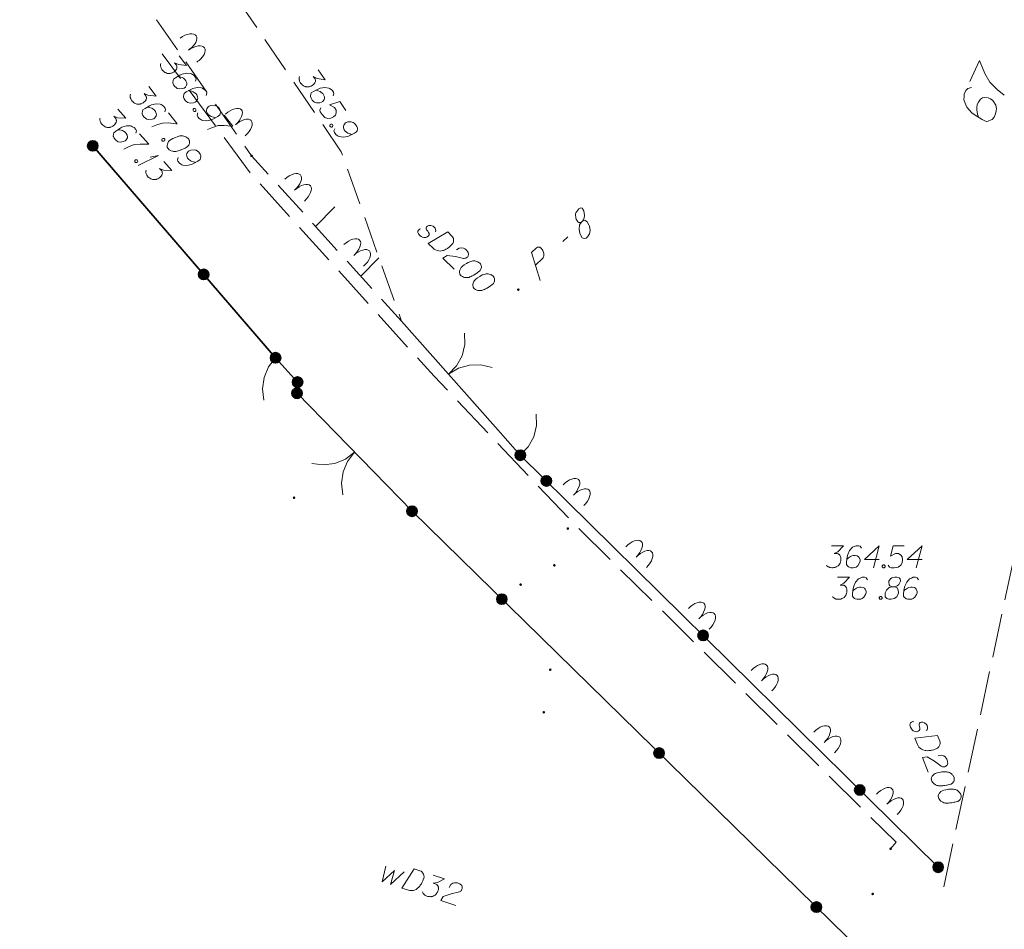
# Model space of a CAD drawing. Header units: metres. Extents: x 5555129 to 5556676, y 5635595 to 5636517.
# Tile 197 of 255: x 5556430 to 5556463, y 5636008 to 5636039. Entities that reach past the tile are written whole.
import ezdxf

# ---------------------------------------------------------------- set-up
doc = ezdxf.new("R2010")
doc.units = ezdxf.units.M
doc.header["$MEASUREMENT"] = 0
for name, pattern in [('03-linia 3 1', [2, 1.5, -0.5]), ('L_0_04', [1.5, 1, -0.5]), ('L_0_05', [1.75, 1.25, -0.5])]:
    doc.linetypes.add(name, pattern=pattern)
for name, color, linetype, lineweight in [('#digitalizacja', 7, 'Continuous', 18), ('#przekroje', 7, 'L_0_04', 18), ('#skartowane', 7, 'Continuous', 18)]:
    doc.layers.add(name, color=color, linetype=linetype, lineweight=lineweight)
doc.layers.add('GEPADR_O', color=7, linetype='Continuous', lineweight=18, true_color=0x0a0909)

# ---------------------------------------------------------------- blocks, each defined once
blk = doc.blocks.new('SLBRA')
at = {"color": 0, "flags": 128}
for points in [[(0, 0), (-0.068148, -0.517638), (-0.267949, -1), (-0.585786, -1.414214), (-1, -1.732051)], [(1, -1.732051), (0.585786, -1.414214), (0.267949, -1), (0.068148, -0.517638), (0, 0)]]:
    blk.add_lwpolyline(points, dxfattribs=at)
blk = doc.blocks.new('*U1890')
at = {"layer": '#skartowane', "color": 7, "linetype": 'ByBlock', "lineweight": 18}
for q in [(5555319.385, 5636275.771), (5555319.792, 5636276.059)]:
    blk.add_line((5555320.08, 5636276.116), q, dxfattribs=at)

msp = doc.modelspace()

# ---------------------------------------------------------------- hatches: boundary and pattern name
at = {"layer": '#skartowane', "linetype": 'Continuous', "lineweight": 35}
h = msp.add_hatch(color=7, dxfattribs=at)
edge = h.paths.add_edge_path()
edge.add_arc((5556432.412, 5636034.747), 0.175, 0, 360)
at = {"layer": '#skartowane', "linetype": 'Continuous', "lineweight": 18}
h = msp.add_hatch(color=7, dxfattribs=at)
edge = h.paths.add_edge_path()
edge.add_arc((5556437.822, 5636034.407), 0.045, 0, 360)
at = {"layer": '#skartowane', "linetype": 'Continuous', "lineweight": 35}
h = msp.add_hatch(color=7, dxfattribs=at)
edge = h.paths.add_edge_path()
edge.add_arc((5556436.192, 5636030.367), 0.175, 0, 360)
at = {"layer": '#skartowane', "linetype": 'Continuous', "lineweight": 18}
h = msp.add_hatch(color=7, dxfattribs=at)
edge = h.paths.add_edge_path()
edge.add_arc((5556446.912, 5636029.847), 0.045, 0, 360)
at = {"layer": '#skartowane', "linetype": 'Continuous', "lineweight": 35}
h = msp.add_hatch(color=7, dxfattribs=at)
edge = h.paths.add_edge_path()
edge.add_arc((5556438.642, 5636027.527), 0.175, 0, 360)
h = msp.add_hatch(color=7, dxfattribs=at)
edge = h.paths.add_edge_path()
edge.add_arc((5556439.392, 5636026.697), 0.175, 0, 360)
h = msp.add_hatch(color=7, dxfattribs=at)
edge = h.paths.add_edge_path()
edge.add_arc((5556439.372, 5636026.317), 0.175, 0, 360)
h = msp.add_hatch(color=7, dxfattribs=at)
edge = h.paths.add_edge_path()
edge.add_arc((5556446.982, 5636024.207), 0.175, 0, 360)
h = msp.add_hatch(color=7, dxfattribs=at)
edge = h.paths.add_edge_path()
edge.add_arc((5556447.87, 5636023.332), 0.175, 0, 360)
at = {"layer": '#skartowane', "linetype": 'Continuous', "lineweight": 18}
h = msp.add_hatch(color=7, dxfattribs=at)
edge = h.paths.add_edge_path()
edge.add_arc((5556439.272, 5636022.757), 0.045, 0, 360)
at = {"layer": '#skartowane', "linetype": 'Continuous', "lineweight": 35}
h = msp.add_hatch(color=7, dxfattribs=at)
edge = h.paths.add_edge_path()
edge.add_arc((5556443.292, 5636022.297), 0.175, 0, 360)
at = {"layer": '#skartowane', "linetype": 'Continuous', "lineweight": 18}
h = msp.add_hatch(color=7, dxfattribs=at)
edge = h.paths.add_edge_path()
edge.add_arc((5556448.602, 5636021.707), 0.045, 0, 360)
h = msp.add_hatch(color=7, dxfattribs=at)
edge = h.paths.add_edge_path()
edge.add_arc((5556448.142, 5636020.457), 0.045, 0, 360)
h = msp.add_hatch(color=7, dxfattribs=at)
edge = h.paths.add_edge_path()
edge.add_arc((5556446.992, 5636019.797), 0.045, 0, 360)
at = {"layer": '#skartowane', "linetype": 'Continuous', "lineweight": 35}
h = msp.add_hatch(color=7, dxfattribs=at)
edge = h.paths.add_edge_path()
edge.add_arc((5556446.352, 5636019.302), 0.175, 0, 360)
h = msp.add_hatch(color=7, dxfattribs=at)
edge = h.paths.add_edge_path()
edge.add_arc((5556453.211, 5636018.066), 0.175, 0, 360)
at = {"layer": '#skartowane', "linetype": 'Continuous', "lineweight": 18}
h = msp.add_hatch(color=7, dxfattribs=at)
edge = h.paths.add_edge_path()
edge.add_arc((5556448.002, 5636016.897), 0.045, 0, 360)
h = msp.add_hatch(color=7, dxfattribs=at)
edge = h.paths.add_edge_path()
edge.add_arc((5556447.782, 5636015.447), 0.045, 0, 360)
at = {"layer": '#skartowane', "linetype": 'Continuous', "lineweight": 35}
h = msp.add_hatch(color=7, dxfattribs=at)
edge = h.paths.add_edge_path()
edge.add_arc((5556451.712, 5636014.056), 0.175, 0, 360)
h = msp.add_hatch(color=7, dxfattribs=at)
edge = h.paths.add_edge_path()
edge.add_arc((5556458.551, 5636012.8), 0.175, 0, 360)
at = {"layer": '#skartowane', "linetype": 'Continuous', "lineweight": 18}
h = msp.add_hatch(color=7, dxfattribs=at)
edge = h.paths.add_edge_path()
edge.add_arc((5556459.602, 5636010.797), 0.045, 0, 360)
at = {"layer": '#skartowane', "linetype": 'Continuous', "lineweight": 35}
h = msp.add_hatch(color=7, dxfattribs=at)
edge = h.paths.add_edge_path()
edge.add_arc((5556461.222, 5636010.167), 0.175, 0, 360)
at = {"layer": '#skartowane', "linetype": 'Continuous', "lineweight": 18}
h = msp.add_hatch(color=7, dxfattribs=at)
edge = h.paths.add_edge_path()
edge.add_arc((5556458.992, 5636009.257), 0.045, 0, 360)
at = {"layer": '#skartowane', "linetype": 'Continuous', "lineweight": 35}
h = msp.add_hatch(color=7, dxfattribs=at)
edge = h.paths.add_edge_path()
edge.add_arc((5556457.072, 5636008.81), 0.175, 0, 360)

# ---------------------------------------------------------------- linework, layer by layer
at = {"layer": '#digitalizacja', "color": 36, "linetype": 'Continuous', "lineweight": 18, "true_color": 0x7d3300, "flags": 128}
for points in [[(5556444.089, 5636031.812), (5556444.105, 5636031.854), (5556444.096, 5636031.904), (5556444.079, 5636031.938), (5556444.045, 5636031.979), (5556444.007, 5636032.008), (5556443.931, 5636032.032), (5556443.865, 5636032.031), (5556443.823, 5636032.013), (5556443.786, 5636031.984), (5556443.774, 5636031.954), (5556443.778, 5636031.925), (5556443.783, 5636031.913), (5556443.8, 5636031.88), (5556443.825, 5636031.846), (5556443.859, 5636031.797), (5556443.876, 5636031.764), (5556443.873, 5636031.718), (5556443.853, 5636031.68), (5556443.811, 5636031.646), (5556443.761, 5636031.628), (5556443.69, 5636031.623), (5556443.644, 5636031.635), (5556443.602, 5636031.66), (5556443.556, 5636031.697), (5556443.509, 5636031.75), (5556443.492, 5636031.8), (5556443.495, 5636031.838), (5556443.516, 5636031.876), (5556443.545, 5636031.905), (5556443.582, 5636031.918)], [(5556444.511, 5636031.814), (5556444.654, 5636031.674), (5556444.68, 5636031.641), (5556444.688, 5636031.624), (5556444.701, 5636031.595), (5556444.706, 5636031.574), (5556444.71, 5636031.553), (5556444.711, 5636031.512), (5556444.707, 5636031.482), (5556444.687, 5636031.419), (5556444.596, 5636031.326), (5556444.551, 5636031.288), (5556444.526, 5636031.271), (5556444.501, 5636031.254), (5556444.476, 5636031.237), (5556444.447, 5636031.224), (5556444.414, 5636031.207), (5556444.36, 5636031.185), (5556444.335, 5636031.177), (5556444.256, 5636031.163), (5556444.202, 5636031.167), (5556444.147, 5636031.178), (5556444.093, 5636031.199), (5556444.051, 5636031.223), (5556444.008, 5636031.256), (5556443.843, 5636031.417), (5556444.511, 5636031.814)], [(5556444.803, 5636031.2), (5556444.902, 5636031.259), (5556444.985, 5636031.277), (5556445.044, 5636031.261), (5556445.094, 5636031.237), (5556445.128, 5636031.212), (5556445.149, 5636031.192), (5556445.183, 5636031.15), (5556445.2, 5636031.117), (5556445.209, 5636031.101), (5556445.222, 5636031.063), (5556445.218, 5636031.034), (5556445.21, 5636031.009), (5556445.202, 5636030.992), (5556445.19, 5636030.971), (5556445.169, 5636030.95), (5556445.144, 5636030.933), (5556445.128, 5636030.924), (5556445.103, 5636030.915), (5556445.074, 5636030.911), (5556445.049, 5636030.911), (5556444.772, 5636030.974), (5556444.488, 5636031.012), (5556444.347, 5636030.926), (5556444.732, 5636030.551)], [(5556445.606, 5636030.747), (5556445.598, 5636030.755), (5556445.568, 5636030.775), (5556445.547, 5636030.788), (5556445.53, 5636030.796), (5556445.501, 5636030.808), (5556445.463, 5636030.82), (5556445.43, 5636030.828), (5556445.392, 5636030.832), (5556445.363, 5636030.827), (5556445.33, 5636030.818), (5556445.296, 5636030.809), (5556445.259, 5636030.796), (5556445.234, 5636030.788), (5556445.201, 5636030.771), (5556445.147, 5636030.741), (5556445.072, 5636030.69), (5556445.014, 5636030.647), (5556444.969, 5636030.6), (5556444.94, 5636030.562), (5556444.92, 5636030.508), (5556444.912, 5636030.474), (5556444.909, 5636030.428), (5556444.918, 5636030.387), (5556444.926, 5636030.37), (5556444.948, 5636030.341), (5556444.969, 5636030.321), (5556445.007, 5636030.292), (5556445.044, 5636030.272), (5556445.078, 5636030.264), (5556445.128, 5636030.256), (5556445.153, 5636030.256), (5556445.187, 5636030.257), (5556445.216, 5636030.261), (5556445.237, 5636030.266), (5556445.266, 5636030.279), (5556445.278, 5636030.283), (5556445.307, 5636030.296), (5556445.34, 5636030.313), (5556445.374, 5636030.33), (5556445.394, 5636030.343), (5556445.411, 5636030.352), (5556445.432, 5636030.364), (5556445.477, 5636030.394), (5556445.502, 5636030.411), (5556445.527, 5636030.428), (5556445.56, 5636030.454), (5556445.601, 5636030.488), (5556445.614, 5636030.5), (5556445.626, 5636030.521), (5556445.638, 5636030.542), (5556445.65, 5636030.58), (5556445.654, 5636030.609), (5556445.654, 5636030.635), (5556445.649, 5636030.664), (5556445.64, 5636030.689), (5556445.632, 5636030.705), (5556445.623, 5636030.722), (5556445.606, 5636030.747)], [(5556446.059, 5636030.306), (5556446.05, 5636030.314), (5556446.021, 5636030.335), (5556446, 5636030.347), (5556445.983, 5636030.355), (5556445.954, 5636030.367), (5556445.916, 5636030.379), (5556445.882, 5636030.387), (5556445.845, 5636030.391), (5556445.816, 5636030.386), (5556445.782, 5636030.377), (5556445.749, 5636030.369), (5556445.711, 5636030.356), (5556445.687, 5636030.347), (5556445.653, 5636030.33), (5556445.599, 5636030.3), (5556445.525, 5636030.249), (5556445.467, 5636030.206), (5556445.422, 5636030.16), (5556445.393, 5636030.122), (5556445.373, 5636030.067), (5556445.365, 5636030.034), (5556445.361, 5636029.988), (5556445.37, 5636029.946), (5556445.379, 5636029.929), (5556445.4, 5636029.9), (5556445.421, 5636029.88), (5556445.459, 5636029.851), (5556445.497, 5636029.831), (5556445.531, 5636029.823), (5556445.581, 5636029.815), (5556445.606, 5636029.815), (5556445.639, 5636029.816), (5556445.668, 5636029.82), (5556445.689, 5636029.825), (5556445.718, 5636029.838), (5556445.731, 5636029.842), (5556445.76, 5636029.855), (5556445.793, 5636029.872), (5556445.826, 5636029.889), (5556445.847, 5636029.902), (5556445.864, 5636029.911), (5556445.884, 5636029.924), (5556445.93, 5636029.953), (5556445.955, 5636029.97), (5556445.979, 5636029.987), (5556446.013, 5636030.013), (5556446.054, 5636030.047), (5556446.066, 5636030.06), (5556446.078, 5636030.081), (5556446.091, 5636030.102), (5556446.103, 5636030.139), (5556446.106, 5636030.169), (5556446.106, 5636030.194), (5556446.102, 5636030.223), (5556446.093, 5636030.248), (5556446.084, 5636030.264), (5556446.076, 5636030.281), (5556446.059, 5636030.306)], [(5556457.585, 5636021.121), (5556457.998, 5636021.121), (5556457.803, 5636020.92), (5556457.673, 5636020.855), (5556457.78, 5636020.855), (5556457.803, 5636020.849), (5556457.815, 5636020.843), (5556457.827, 5636020.838), (5556457.839, 5636020.832), (5556457.862, 5636020.814), (5556457.874, 5636020.796), (5556457.886, 5636020.778), (5556457.892, 5636020.761), (5556457.904, 5636020.719), (5556457.91, 5636020.684), (5556457.91, 5636020.666), (5556457.91, 5636020.643), (5556457.904, 5636020.607), (5556457.898, 5636020.584), (5556457.892, 5636020.56), (5556457.886, 5636020.542), (5556457.88, 5636020.53), (5556457.874, 5636020.519), (5556457.868, 5636020.507), (5556457.856, 5636020.489), (5556457.839, 5636020.465), (5556457.821, 5636020.448), (5556457.809, 5636020.436), (5556457.791, 5636020.424), (5556457.774, 5636020.412), (5556457.75, 5636020.401), (5556457.738, 5636020.395), (5556457.697, 5636020.383), (5556457.661, 5636020.377), (5556457.638, 5636020.371), (5556457.597, 5636020.371), (5556457.549, 5636020.377), (5556457.532, 5636020.383), (5556457.514, 5636020.389), (5556457.496, 5636020.395), (5556457.478, 5636020.406), (5556457.461, 5636020.418), (5556457.431, 5636020.442), (5556457.413, 5636020.465)], [(5556458.606, 5636021.038), (5556458.559, 5636021.103), (5556458.506, 5636021.121), (5556458.423, 5636021.121), (5556458.364, 5636021.097), (5556458.329, 5636021.086), (5556458.299, 5636021.068), (5556458.205, 5636020.961), (5556458.14, 5636020.82), (5556458.122, 5636020.743), (5556458.098, 5636020.572), (5556458.098, 5636020.483), (5556458.122, 5636020.448), (5556458.169, 5636020.401), (5556458.187, 5636020.389), (5556458.246, 5636020.371), (5556458.323, 5636020.371), (5556458.382, 5636020.383), (5556458.423, 5636020.395), (5556458.482, 5636020.442), (5556458.541, 5636020.536), (5556458.559, 5636020.595), (5556458.559, 5636020.643), (5556458.53, 5636020.719), (5556458.506, 5636020.749), (5556458.465, 5636020.773), (5556458.394, 5636020.79), (5556458.341, 5636020.79), (5556458.276, 5636020.773), (5556458.234, 5636020.755), (5556458.163, 5636020.708), (5556458.128, 5636020.678), (5556458.11, 5636020.66)], [(5556459.214, 5636020.649), (5556458.707, 5636020.649), (5556459.214, 5636021.121), (5556459.014, 5636020.371)], [(5556460.065, 5636021.121), (5556459.693, 5636021.121), (5556459.598, 5636020.767), (5556459.77, 5636020.855), (5556459.87, 5636020.855), (5556459.953, 5636020.802), (5556460, 5636020.743), (5556460.012, 5636020.643), (5556459.994, 5636020.542), (5556459.947, 5636020.46), (5556459.864, 5636020.395), (5556459.722, 5636020.371), (5556459.616, 5636020.371), (5556459.563, 5636020.395), (5556459.516, 5636020.46)], [(5556460.673, 5636020.649), (5556460.165, 5636020.649), (5556460.673, 5636021.121), (5556460.472, 5636020.371)], [(5556459.35, 5636020.471), (5556459.38, 5636020.471), (5556459.398, 5636020.46), (5556459.415, 5636020.436), (5556459.415, 5636020.406), (5556459.398, 5636020.383), (5556459.38, 5636020.371), (5556459.35, 5636020.371), (5556459.333, 5636020.383), (5556459.315, 5636020.406), (5556459.315, 5636020.436), (5556459.333, 5636020.46), (5556459.35, 5636020.471)], [(5556457.79, 5636020.046), (5556458.203, 5636020.046), (5556458.008, 5636019.845), (5556457.879, 5636019.78), (5556457.985, 5636019.78), (5556458.008, 5636019.774), (5556458.02, 5636019.768), (5556458.032, 5636019.762), (5556458.044, 5636019.756), (5556458.067, 5636019.738), (5556458.079, 5636019.721), (5556458.091, 5636019.703), (5556458.097, 5636019.685), (5556458.109, 5636019.644), (5556458.115, 5636019.609), (5556458.115, 5636019.591), (5556458.115, 5636019.567), (5556458.109, 5636019.532), (5556458.103, 5636019.508), (5556458.097, 5636019.484), (5556458.091, 5636019.467), (5556458.085, 5636019.455), (5556458.079, 5636019.443), (5556458.073, 5636019.431), (5556458.062, 5636019.414), (5556458.044, 5636019.39), (5556458.026, 5636019.372), (5556458.014, 5636019.361), (5556457.997, 5636019.349), (5556457.979, 5636019.337), (5556457.955, 5636019.325), (5556457.944, 5636019.319), (5556457.902, 5636019.307), (5556457.867, 5636019.301), (5556457.843, 5636019.296), (5556457.802, 5636019.296), (5556457.755, 5636019.301), (5556457.737, 5636019.307), (5556457.719, 5636019.313), (5556457.701, 5636019.319), (5556457.684, 5636019.331), (5556457.666, 5636019.343), (5556457.636, 5636019.366), (5556457.619, 5636019.39)], [(5556458.812, 5636019.963), (5556458.764, 5636020.028), (5556458.711, 5636020.046), (5556458.629, 5636020.046), (5556458.569, 5636020.022), (5556458.534, 5636020.01), (5556458.504, 5636019.992), (5556458.41, 5636019.886), (5556458.345, 5636019.744), (5556458.327, 5636019.668), (5556458.304, 5636019.496), (5556458.304, 5636019.408), (5556458.327, 5636019.372), (5556458.375, 5636019.325), (5556458.392, 5636019.313), (5556458.451, 5636019.296), (5556458.528, 5636019.296), (5556458.587, 5636019.307), (5556458.629, 5636019.319), (5556458.688, 5636019.366), (5556458.747, 5636019.461), (5556458.764, 5636019.52), (5556458.764, 5636019.567), (5556458.735, 5636019.644), (5556458.711, 5636019.673), (5556458.67, 5636019.697), (5556458.599, 5636019.715), (5556458.546, 5636019.715), (5556458.481, 5636019.697), (5556458.44, 5636019.679), (5556458.369, 5636019.632), (5556458.333, 5636019.603), (5556458.315, 5636019.585)], [(5556459.65, 5636019.721), (5556459.733, 5636019.721), (5556459.756, 5636019.727), (5556459.827, 5636019.756), (5556459.88, 5636019.803), (5556459.939, 5636019.916), (5556459.933, 5636019.998), (5556459.892, 5636020.028), (5556459.809, 5636020.046), (5556459.75, 5636020.046), (5556459.638, 5636020.028), (5556459.603, 5636019.998), (5556459.544, 5636019.91), (5556459.538, 5636019.88), (5556459.55, 5636019.792), (5556459.573, 5636019.756), (5556459.65, 5636019.721), (5556459.555, 5636019.697), (5556459.467, 5636019.609), (5556459.42, 5636019.52), (5556459.414, 5636019.49), (5556459.42, 5636019.378), (5556459.473, 5636019.319), (5556459.544, 5636019.296), (5556459.615, 5636019.296), (5556459.727, 5636019.325), (5556459.809, 5636019.378), (5556459.863, 5636019.484), (5556459.869, 5636019.52), (5556459.863, 5636019.614), (5556459.815, 5636019.697), (5556459.733, 5636019.721)], [(5556460.553, 5636019.963), (5556460.506, 5636020.028), (5556460.453, 5636020.046), (5556460.37, 5636020.046), (5556460.311, 5636020.022), (5556460.276, 5636020.01), (5556460.246, 5636019.992), (5556460.152, 5636019.886), (5556460.087, 5636019.744), (5556460.069, 5636019.668), (5556460.046, 5636019.496), (5556460.046, 5636019.408), (5556460.069, 5636019.372), (5556460.116, 5636019.325), (5556460.134, 5636019.313), (5556460.193, 5636019.296), (5556460.27, 5636019.296), (5556460.329, 5636019.307), (5556460.37, 5636019.319), (5556460.429, 5636019.366), (5556460.488, 5636019.461), (5556460.506, 5636019.52), (5556460.506, 5636019.567), (5556460.477, 5636019.644), (5556460.453, 5636019.673), (5556460.412, 5636019.697), (5556460.341, 5636019.715), (5556460.288, 5636019.715), (5556460.223, 5636019.697), (5556460.181, 5636019.679), (5556460.111, 5636019.632), (5556460.075, 5636019.603), (5556460.057, 5636019.585)], [(5556459.248, 5636019.396), (5556459.278, 5636019.396), (5556459.296, 5636019.384), (5556459.313, 5636019.361), (5556459.313, 5636019.331), (5556459.296, 5636019.307), (5556459.278, 5636019.296), (5556459.248, 5636019.296), (5556459.231, 5636019.307), (5556459.213, 5636019.331), (5556459.213, 5636019.361), (5556459.231, 5636019.384), (5556459.248, 5636019.396)], [(5556460.816, 5636014.823), (5556460.848, 5636014.855), (5556460.86, 5636014.904), (5556460.858, 5636014.942), (5556460.844, 5636014.993), (5556460.821, 5636015.035), (5556460.762, 5636015.088), (5556460.7, 5636015.114), (5556460.655, 5636015.116), (5556460.609, 5636015.104), (5556460.586, 5636015.082), (5556460.578, 5636015.053), (5556460.577, 5636015.04), (5556460.579, 5636015.003), (5556460.589, 5636014.962), (5556460.6, 5636014.903), (5556460.602, 5636014.866), (5556460.58, 5636014.825), (5556460.546, 5636014.799), (5556460.494, 5636014.785), (5556460.442, 5636014.789), (5556460.375, 5636014.814), (5556460.338, 5636014.844), (5556460.309, 5636014.883), (5556460.282, 5636014.936), (5556460.261, 5636015.004), (5556460.266, 5636015.057), (5556460.285, 5636015.089), (5556460.319, 5636015.116), (5556460.357, 5636015.131), (5556460.397, 5636015.127)], [(5556461.201, 5636014.652), (5556461.275, 5636014.466), (5556461.285, 5636014.425), (5556461.286, 5636014.406), (5556461.286, 5636014.375), (5556461.281, 5636014.354), (5556461.277, 5636014.333), (5556461.26, 5636014.295), (5556461.245, 5636014.269), (5556461.201, 5636014.22), (5556461.08, 5636014.172), (5556461.023, 5636014.156), (5556460.994, 5636014.151), (5556460.964, 5636014.145), (5556460.934, 5636014.14), (5556460.902, 5636014.14), (5556460.865, 5636014.138), (5556460.807, 5636014.14), (5556460.781, 5636014.143), (5556460.703, 5636014.163), (5556460.655, 5636014.188), (5556460.61, 5636014.221), (5556460.568, 5636014.262), (5556460.54, 5636014.301), (5556460.515, 5636014.348), (5556460.43, 5636014.563), (5556461.201, 5636014.652)], [(5556461.217, 5636013.972), (5556461.332, 5636013.986), (5556461.415, 5636013.968), (5556461.462, 5636013.93), (5556461.498, 5636013.887), (5556461.519, 5636013.851), (5556461.53, 5636013.823), (5556461.544, 5636013.772), (5556461.546, 5636013.734), (5556461.547, 5636013.716), (5556461.544, 5636013.676), (5556461.528, 5636013.651), (5556461.511, 5636013.631), (5556461.496, 5636013.62), (5556461.476, 5636013.605), (5556461.449, 5636013.594), (5556461.419, 5636013.589), (5556461.401, 5636013.588), (5556461.374, 5636013.59), (5556461.346, 5636013.598), (5556461.323, 5636013.608), (5556461.096, 5636013.779), (5556460.852, 5636013.93), (5556460.689, 5636013.909), (5556460.887, 5636013.41)], [(5556461.765, 5636013.231), (5556461.76, 5636013.241), (5556461.742, 5636013.272), (5556461.728, 5636013.292), (5556461.716, 5636013.306), (5556461.694, 5636013.329), (5556461.664, 5636013.356), (5556461.637, 5636013.377), (5556461.604, 5636013.395), (5556461.576, 5636013.403), (5556461.542, 5636013.409), (5556461.508, 5636013.414), (5556461.468, 5636013.418), (5556461.442, 5636013.42), (5556461.405, 5636013.418), (5556461.343, 5636013.413), (5556461.254, 5636013.397), (5556461.184, 5636013.381), (5556461.124, 5636013.357), (5556461.082, 5636013.335), (5556461.041, 5636013.293), (5556461.02, 5636013.266), (5556460.998, 5636013.225), (5556460.989, 5636013.184), (5556460.99, 5636013.165), (5556460.998, 5636013.13), (5556461.009, 5636013.102), (5556461.032, 5636013.061), (5556461.058, 5636013.027), (5556461.085, 5636013.006), (5556461.128, 5636012.978), (5556461.151, 5636012.968), (5556461.182, 5636012.955), (5556461.21, 5636012.947), (5556461.231, 5636012.943), (5556461.263, 5636012.943), (5556461.276, 5636012.941), (5556461.308, 5636012.941), (5556461.345, 5636012.943), (5556461.382, 5636012.945), (5556461.406, 5636012.949), (5556461.425, 5636012.95), (5556461.449, 5636012.953), (5556461.503, 5636012.962), (5556461.533, 5636012.967), (5556461.562, 5636012.972), (5556461.603, 5636012.982), (5556461.654, 5636012.996), (5556461.671, 5636013.003), (5556461.691, 5636013.017), (5556461.71, 5636013.031), (5556461.737, 5636013.061), (5556461.752, 5636013.086), (5556461.762, 5636013.109), (5556461.77, 5636013.137), (5556461.772, 5636013.164), (5556461.771, 5636013.182), (5556461.77, 5636013.201), (5556461.765, 5636013.231)], [(5556461.998, 5636012.643), (5556461.993, 5636012.654), (5556461.975, 5636012.685), (5556461.961, 5636012.705), (5556461.948, 5636012.719), (5556461.927, 5636012.742), (5556461.897, 5636012.768), (5556461.87, 5636012.789), (5556461.837, 5636012.808), (5556461.808, 5636012.816), (5556461.774, 5636012.821), (5556461.74, 5636012.827), (5556461.701, 5636012.83), (5556461.675, 5636012.833), (5556461.637, 5636012.831), (5556461.576, 5636012.825), (5556461.487, 5636012.809), (5556461.417, 5636012.794), (5556461.356, 5636012.77), (5556461.315, 5636012.747), (5556461.274, 5636012.706), (5556461.253, 5636012.678), (5556461.231, 5636012.638), (5556461.222, 5636012.596), (5556461.223, 5636012.578), (5556461.231, 5636012.542), (5556461.242, 5636012.515), (5556461.265, 5636012.473), (5556461.291, 5636012.439), (5556461.318, 5636012.418), (5556461.361, 5636012.391), (5556461.384, 5636012.381), (5556461.414, 5636012.367), (5556461.443, 5636012.36), (5556461.464, 5636012.355), (5556461.496, 5636012.355), (5556461.509, 5636012.354), (5556461.541, 5636012.354), (5556461.578, 5636012.356), (5556461.615, 5636012.358), (5556461.639, 5636012.361), (5556461.658, 5636012.362), (5556461.682, 5636012.366), (5556461.736, 5636012.374), (5556461.765, 5636012.38), (5556461.795, 5636012.385), (5556461.836, 5636012.395), (5556461.887, 5636012.409), (5556461.904, 5636012.415), (5556461.923, 5636012.43), (5556461.943, 5636012.444), (5556461.97, 5636012.473), (5556461.985, 5636012.498), (5556461.995, 5636012.521), (5556462.003, 5636012.55), (5556462.005, 5636012.576), (5556462.004, 5636012.595), (5556462.003, 5636012.613), (5556461.998, 5636012.643)]]:
    msp.add_lwpolyline(points, dxfattribs=at)
at = {"layer": '#digitalizacja', "color": 5, "linetype": 'Continuous', "lineweight": 18, "flags": 128}
for points in [[(5556442.4, 5636010.199), (5556442.28, 5636009.673), (5556442.7, 5636010.053), (5556442.555, 5636009.584), (5556443.022, 5636010.011)], [(5556443.37, 5636010.109), (5556443.561, 5636010.047), (5556443.599, 5636010.029), (5556443.614, 5636010.018), (5556443.638, 5636009.998), (5556443.651, 5636009.981), (5556443.665, 5636009.964), (5556443.683, 5636009.927), (5556443.693, 5636009.899), (5556443.703, 5636009.834), (5556443.663, 5636009.71), (5556443.639, 5636009.656), (5556443.625, 5636009.63), (5556443.61, 5636009.603), (5556443.595, 5636009.577), (5556443.575, 5636009.553), (5556443.553, 5636009.523), (5556443.514, 5636009.479), (5556443.495, 5636009.461), (5556443.431, 5636009.413), (5556443.38, 5636009.392), (5556443.326, 5636009.379), (5556443.268, 5636009.373), (5556443.22, 5636009.376), (5556443.167, 5636009.386), (5556442.948, 5636009.457), (5556443.37, 5636010.109)], [(5556444.011, 5636009.902), (5556444.404, 5636009.775), (5556444.157, 5636009.644), (5556444.013, 5636009.622), (5556444.114, 5636009.589), (5556444.135, 5636009.577), (5556444.144, 5636009.567), (5556444.154, 5636009.558), (5556444.163, 5636009.549), (5556444.18, 5636009.525), (5556444.186, 5636009.504), (5556444.192, 5636009.484), (5556444.192, 5636009.465), (5556444.19, 5636009.422), (5556444.185, 5636009.387), (5556444.18, 5636009.37), (5556444.172, 5636009.347), (5556444.156, 5636009.315), (5556444.143, 5636009.295), (5556444.13, 5636009.274), (5556444.119, 5636009.259), (5556444.11, 5636009.25), (5556444.101, 5636009.24), (5556444.091, 5636009.231), (5556444.075, 5636009.217), (5556444.051, 5636009.2), (5556444.028, 5636009.189), (5556444.013, 5636009.181), (5556443.993, 5636009.176), (5556443.972, 5636009.17), (5556443.946, 5636009.166), (5556443.933, 5636009.164), (5556443.89, 5636009.165), (5556443.855, 5636009.171), (5556443.83, 5636009.172), (5556443.791, 5636009.185), (5556443.748, 5636009.205), (5556443.733, 5636009.216), (5556443.718, 5636009.227), (5556443.703, 5636009.238), (5556443.69, 5636009.255), (5556443.676, 5636009.272), (5556443.656, 5636009.303), (5556443.646, 5636009.331)], [(5556444.556, 5636009.478), (5556444.619, 5636009.575), (5556444.685, 5636009.628), (5556444.745, 5636009.64), (5556444.801, 5636009.641), (5556444.842, 5636009.634), (5556444.87, 5636009.624), (5556444.919, 5636009.602), (5556444.949, 5636009.58), (5556444.964, 5636009.569), (5556444.992, 5636009.542), (5556445.002, 5636009.514), (5556445.006, 5636009.487), (5556445.006, 5636009.469), (5556445.004, 5636009.445), (5556444.995, 5636009.416), (5556444.981, 5636009.39), (5556444.97, 5636009.375), (5556444.951, 5636009.356), (5556444.927, 5636009.339), (5556444.905, 5636009.328), (5556444.629, 5636009.262), (5556444.357, 5636009.17), (5556444.269, 5636009.031), (5556444.78, 5636008.865)]]:
    msp.add_lwpolyline(points, dxfattribs=at)
at = {"layer": '#przekroje', "color": 7, "linetype": 'Continuous'}
msp.add_line((5556448.431, 5636031.489), (5556448.606, 5636031.65), dxfattribs=at)
at = {"layer": '#przekroje', "color": 7, "linetype": 'Continuous', "flags": 128}
for points in [[(5556449.055, 5636032.14), (5556449.112, 5636032.192), (5556449.125, 5636032.214), (5556449.157, 5636032.291), (5556449.166, 5636032.377), (5556449.142, 5636032.538), (5556449.09, 5636032.625), (5556449.045, 5636032.631), (5556448.978, 5636032.598), (5556448.937, 5636032.561), (5556448.87, 5636032.47), (5556448.863, 5636032.415), (5556448.873, 5636032.281), (5556448.886, 5636032.244), (5556448.945, 5636032.154), (5556448.982, 5636032.13), (5556449.055, 5636032.14), (5556449.003, 5636032.054), (5556448.993, 5636031.9), (5556449.012, 5636031.773), (5556449.025, 5636031.737), (5556449.093, 5636031.617), (5556449.164, 5636031.585), (5556449.226, 5636031.604), (5556449.275, 5636031.649), (5556449.335, 5636031.753), (5556449.362, 5636031.864), (5556449.337, 5636032.014), (5556449.321, 5636032.057), (5556449.262, 5636032.157), (5556449.182, 5636032.219), (5556449.112, 5636032.192)], [(5556447.656, 5636030.16), (5556447.363, 5636031.113), (5556447.537, 5636031.274), (5556447.565, 5636031.29), (5556447.581, 5636031.295), (5556447.616, 5636031.298), (5556447.642, 5636031.293), (5556447.668, 5636031.278), (5556447.697, 5636031.257), (5556447.729, 5636031.219), (5556447.753, 5636031.184), (5556447.766, 5636031.147), (5556447.776, 5636031.118), (5556447.781, 5636031.084), (5556447.783, 5636031.057), (5556447.785, 5636031.02), (5556447.779, 5636030.986), (5556447.773, 5636030.961), (5556447.76, 5636030.93), (5556447.743, 5636030.904), (5556447.499, 5636030.68)]]:
    msp.add_lwpolyline(points, dxfattribs=at)
at = {"layer": '#skartowane', "color": 7, "linetype": 'Continuous', "lineweight": 35}
for p, q in [((5556438.642, 5636027.527), (5556432.412, 5636034.747)), ((5556439.392, 5636026.697), (5556439.372, 5636026.317)), ((5556461.222, 5636010.167), (5556446.982, 5636024.207))]:
    msp.add_line(p, q, dxfattribs=at)
at = {"layer": '#skartowane', "color": 7, "linetype": 'Continuous', "lineweight": 18}
for p, q in [((5556440.004, 5636032.003), (5556440.659, 5636032.666)), ((5556441.545, 5636030.305), (5556442.166, 5636030.933)), ((5556442.932, 5636028.777), (5556446.142, 5636025.157)), ((5556438.642, 5636027.527), (5556439.392, 5636026.697)), ((5556439.372, 5636026.317), (5556443.292, 5636022.297)), ((5556446.142, 5636025.157), (5556446.982, 5636024.207))]:
    msp.add_line(p, q, dxfattribs=at)
at = {"layer": '#skartowane', "color": 7, "linetype": '03-linia 3 1', "lineweight": 18}
msp.add_line((5556461.412, 5636009.497), (5556464.112, 5636022.157), dxfattribs=at)
at = {"layer": '#skartowane', "color": 7, "linetype": 'L_0_05', "lineweight": 18, "flags": 128}
msp.add_lwpolyline([(5556433.352, 5636045.597), (5556440.882, 5636034.547), (5556442.932, 5636028.777), (5556437.822, 5636034.407), (5556430.662, 5636044.657), (5556430.052, 5636046.937), (5556429.922, 5636049.157), (5556432.102, 5636056.007), (5556437.092, 5636069.267), (5556440.392, 5636068.097), (5556438.272, 5636056.477), (5556433.352, 5636045.597)], close=True, dxfattribs=at)
at = {"layer": '#skartowane', "color": 7, "linetype": 'Continuous', "lineweight": 18, "flags": 128}
for points in [[(5556435.358, 5636037.811), (5556435.608, 5636037.483), (5556435.33, 5636037.516), (5556435.2, 5636037.58), (5556435.264, 5636037.495), (5556435.274, 5636037.473), (5556435.276, 5636037.46), (5556435.279, 5636037.447), (5556435.281, 5636037.434), (5556435.282, 5636037.405), (5556435.275, 5636037.385), (5556435.268, 5636037.364), (5556435.257, 5636037.349), (5556435.231, 5636037.315), (5556435.207, 5636037.288), (5556435.193, 5636037.278), (5556435.174, 5636037.263), (5556435.142, 5636037.247), (5556435.12, 5636037.237), (5556435.097, 5636037.227), (5556435.08, 5636037.221), (5556435.067, 5636037.219), (5556435.054, 5636037.216), (5556435.041, 5636037.214), (5556435.019, 5636037.213), (5556434.99, 5636037.212), (5556434.965, 5636037.216), (5556434.949, 5636037.218), (5556434.928, 5636037.225), (5556434.908, 5636037.232), (5556434.885, 5636037.244), (5556434.873, 5636037.249), (5556434.838, 5636037.275), (5556434.812, 5636037.3), (5556434.793, 5636037.315), (5556434.768, 5636037.348), (5556434.744, 5636037.389), (5556434.738, 5636037.407), (5556434.732, 5636037.424), (5556434.726, 5636037.442), (5556434.725, 5636037.463), (5556434.723, 5636037.485), (5556434.724, 5636037.522), (5556434.732, 5636037.551)], [(5556440.097, 5636037.337), (5556440.33, 5636036.995), (5556440.054, 5636037.043), (5556439.927, 5636037.114), (5556439.987, 5636037.026), (5556439.996, 5636037.004), (5556439.998, 5636036.99), (5556439.999, 5636036.977), (5556440.001, 5636036.964), (5556440, 5636036.935), (5556439.992, 5636036.915), (5556439.984, 5636036.895), (5556439.972, 5636036.88), (5556439.945, 5636036.847), (5556439.919, 5636036.823), (5556439.904, 5636036.813), (5556439.885, 5636036.799), (5556439.852, 5636036.784), (5556439.829, 5636036.776), (5556439.807, 5636036.767), (5556439.789, 5636036.762), (5556439.776, 5636036.761), (5556439.762, 5636036.759), (5556439.749, 5636036.757), (5556439.728, 5636036.757), (5556439.699, 5636036.758), (5556439.674, 5636036.763), (5556439.658, 5636036.766), (5556439.638, 5636036.774), (5556439.618, 5636036.782), (5556439.595, 5636036.795), (5556439.583, 5636036.801), (5556439.55, 5636036.829), (5556439.526, 5636036.855), (5556439.507, 5636036.871), (5556439.484, 5636036.905), (5556439.462, 5636036.947), (5556439.457, 5636036.965), (5556439.452, 5636036.983), (5556439.447, 5636037.001), (5556439.447, 5636037.022), (5556439.447, 5636037.044), (5556439.45, 5636037.081), (5556439.459, 5636037.109)], [(5556435.911, 5636036.948), (5556435.934, 5636037.025), (5556435.916, 5636037.078), (5556435.866, 5636037.144), (5556435.811, 5636037.177), (5556435.78, 5636037.198), (5556435.748, 5636037.211), (5556435.606, 5636037.221), (5556435.454, 5636037.187), (5556435.382, 5636037.155), (5556435.232, 5636037.07), (5556435.161, 5636037.016), (5556435.147, 5636036.976), (5556435.139, 5636036.91), (5556435.14, 5636036.889), (5556435.161, 5636036.831), (5556435.208, 5636036.77), (5556435.253, 5636036.73), (5556435.288, 5636036.704), (5556435.361, 5636036.686), (5556435.472, 5636036.696), (5556435.53, 5636036.718), (5556435.567, 5636036.746), (5556435.61, 5636036.816), (5556435.62, 5636036.853), (5556435.613, 5636036.9), (5556435.585, 5636036.967), (5556435.552, 5636037.01), (5556435.499, 5636037.051), (5556435.46, 5636037.073), (5556435.379, 5636037.101), (5556435.334, 5636037.111), (5556435.31, 5636037.114)], [(5556434.319, 5636036.766), (5556434.569, 5636036.437), (5556434.291, 5636036.471), (5556434.161, 5636036.535), (5556434.225, 5636036.45), (5556434.235, 5636036.428), (5556434.237, 5636036.415), (5556434.24, 5636036.402), (5556434.242, 5636036.389), (5556434.243, 5636036.359), (5556434.236, 5636036.339), (5556434.229, 5636036.319), (5556434.218, 5636036.304), (5556434.192, 5636036.269), (5556434.168, 5636036.243), (5556434.154, 5636036.232), (5556434.135, 5636036.218), (5556434.103, 5636036.201), (5556434.081, 5636036.192), (5556434.058, 5636036.182), (5556434.041, 5636036.176), (5556434.028, 5636036.173), (5556434.015, 5636036.171), (5556434.002, 5636036.169), (5556433.981, 5636036.167), (5556433.951, 5636036.167), (5556433.926, 5636036.17), (5556433.91, 5636036.173), (5556433.889, 5636036.18), (5556433.869, 5636036.187), (5556433.846, 5636036.198), (5556433.834, 5636036.204), (5556433.799, 5636036.23), (5556433.773, 5636036.254), (5556433.754, 5636036.27), (5556433.729, 5636036.302), (5556433.705, 5636036.344), (5556433.699, 5636036.361), (5556433.693, 5636036.379), (5556433.687, 5636036.397), (5556433.686, 5636036.418), (5556433.684, 5636036.439), (5556433.685, 5636036.477), (5556433.693, 5636036.505)], [(5556436.279, 5636036.464), (5556436.302, 5636036.541), (5556436.284, 5636036.594), (5556436.234, 5636036.66), (5556436.179, 5636036.693), (5556436.149, 5636036.714), (5556436.116, 5636036.727), (5556435.975, 5636036.738), (5556435.823, 5636036.703), (5556435.751, 5636036.671), (5556435.6, 5636036.586), (5556435.53, 5636036.532), (5556435.516, 5636036.492), (5556435.507, 5636036.426), (5556435.508, 5636036.405), (5556435.53, 5636036.347), (5556435.576, 5636036.286), (5556435.621, 5636036.246), (5556435.656, 5636036.22), (5556435.729, 5636036.202), (5556435.84, 5636036.212), (5556435.898, 5636036.234), (5556435.935, 5636036.262), (5556435.979, 5636036.332), (5556435.988, 5636036.369), (5556435.982, 5636036.416), (5556435.953, 5636036.483), (5556435.921, 5636036.526), (5556435.867, 5636036.567), (5556435.828, 5636036.589), (5556435.748, 5636036.617), (5556435.703, 5636036.627), (5556435.678, 5636036.63)], [(5556440.604, 5636036.446), (5556440.631, 5636036.522), (5556440.616, 5636036.576), (5556440.569, 5636036.644), (5556440.517, 5636036.68), (5556440.487, 5636036.702), (5556440.456, 5636036.717), (5556440.315, 5636036.735), (5556440.161, 5636036.709), (5556440.088, 5636036.68), (5556439.933, 5636036.603), (5556439.859, 5636036.553), (5556439.844, 5636036.514), (5556439.831, 5636036.448), (5556439.831, 5636036.427), (5556439.85, 5636036.368), (5556439.893, 5636036.305), (5556439.936, 5636036.263), (5556439.969, 5636036.235), (5556440.041, 5636036.213), (5556440.153, 5636036.217), (5556440.212, 5636036.236), (5556440.251, 5636036.263), (5556440.297, 5636036.33), (5556440.309, 5636036.366), (5556440.305, 5636036.414), (5556440.28, 5636036.482), (5556440.25, 5636036.526), (5556440.198, 5636036.57), (5556440.16, 5636036.594), (5556440.082, 5636036.626), (5556440.037, 5636036.639), (5556440.013, 5636036.643)], [(5556433.267, 5636035.997), (5556433.54, 5636035.686), (5556433.26, 5636035.7), (5556433.126, 5636035.755), (5556433.196, 5636035.675), (5556433.207, 5636035.653), (5556433.211, 5636035.64), (5556433.214, 5636035.628), (5556433.217, 5636035.615), (5556433.22, 5636035.585), (5556433.214, 5636035.565), (5556433.209, 5636035.544), (5556433.199, 5636035.528), (5556433.176, 5636035.492), (5556433.153, 5636035.464), (5556433.14, 5636035.452), (5556433.122, 5636035.437), (5556433.092, 5636035.418), (5556433.07, 5636035.407), (5556433.049, 5636035.395), (5556433.031, 5636035.388), (5556433.019, 5636035.385), (5556433.006, 5636035.382), (5556432.993, 5636035.378), (5556432.972, 5636035.375), (5556432.942, 5636035.373), (5556432.918, 5636035.375), (5556432.901, 5636035.376), (5556432.88, 5636035.381), (5556432.86, 5636035.387), (5556432.835, 5636035.397), (5556432.823, 5636035.401), (5556432.787, 5636035.425), (5556432.759, 5636035.447), (5556432.739, 5636035.461), (5556432.712, 5636035.492), (5556432.685, 5636035.532), (5556432.678, 5636035.549), (5556432.67, 5636035.566), (5556432.663, 5636035.583), (5556432.66, 5636035.604), (5556432.657, 5636035.625), (5556432.656, 5636035.663), (5556432.662, 5636035.692)], [(5556434.872, 5636035.903), (5556434.895, 5636035.98), (5556434.877, 5636036.033), (5556434.827, 5636036.099), (5556434.772, 5636036.131), (5556434.741, 5636036.152), (5556434.709, 5636036.165), (5556434.567, 5636036.176), (5556434.415, 5636036.142), (5556434.344, 5636036.11), (5556434.193, 5636036.025), (5556434.122, 5636035.971), (5556434.109, 5636035.931), (5556434.1, 5636035.865), (5556434.101, 5636035.843), (5556434.123, 5636035.786), (5556434.169, 5636035.725), (5556434.214, 5636035.685), (5556434.249, 5636035.659), (5556434.322, 5636035.641), (5556434.433, 5636035.651), (5556434.491, 5636035.672), (5556434.528, 5636035.701), (5556434.571, 5636035.771), (5556434.581, 5636035.808), (5556434.574, 5636035.855), (5556434.546, 5636035.922), (5556434.513, 5636035.964), (5556434.46, 5636036.005), (5556434.421, 5636036.027), (5556434.34, 5636036.055), (5556434.295, 5636036.065), (5556434.271, 5636036.069)], [(5556435.91, 5636036.013), (5556435.928, 5636035.99), (5556435.929, 5636035.968), (5556435.921, 5636035.94), (5556435.898, 5636035.922), (5556435.868, 5636035.922), (5556435.848, 5636035.929), (5556435.83, 5636035.952), (5556435.829, 5636035.974), (5556435.837, 5636036.002), (5556435.86, 5636036.02), (5556435.89, 5636036.02), (5556435.91, 5636036.013)], [(5556435.996, 5636035.871), (5556435.973, 5636035.794), (5556435.991, 5636035.741), (5556436.041, 5636035.675), (5556436.096, 5636035.642), (5556436.127, 5636035.621), (5556436.159, 5636035.609), (5556436.3, 5636035.598), (5556436.452, 5636035.632), (5556436.524, 5636035.664), (5556436.675, 5636035.749), (5556436.745, 5636035.803), (5556436.759, 5636035.843), (5556436.768, 5636035.909), (5556436.767, 5636035.93), (5556436.745, 5636035.988), (5556436.699, 5636036.049), (5556436.654, 5636036.089), (5556436.619, 5636036.115), (5556436.546, 5636036.133), (5556436.435, 5636036.123), (5556436.377, 5636036.101), (5556436.34, 5636036.073), (5556436.296, 5636036.003), (5556436.287, 5636035.966), (5556436.293, 5636035.919), (5556436.322, 5636035.852), (5556436.354, 5636035.809), (5556436.408, 5636035.769), (5556436.447, 5636035.746), (5556436.527, 5636035.719), (5556436.572, 5636035.708), (5556436.597, 5636035.705)], [(5556441.038, 5636035.956), (5556440.829, 5636036.264), (5556440.483, 5636036.142), (5556440.652, 5636036.05), (5556440.709, 5636035.968), (5556440.712, 5636035.869), (5556440.689, 5636035.797), (5556440.613, 5636035.731), (5556440.52, 5636035.689), (5556440.425, 5636035.681), (5556440.325, 5636035.713), (5556440.226, 5636035.817), (5556440.166, 5636035.905), (5556440.155, 5636035.962), (5556440.182, 5636036.038)], [(5556434.998, 5636035.873), (5556435.284, 5636035.497), (5556435.243, 5636035.503), (5556434.994, 5636035.528), (5556434.79, 5636035.522), (5556434.592, 5636035.461), (5556434.423, 5636035.391)], [(5556436.895, 5636035.791), (5556437.181, 5636035.415), (5556437.14, 5636035.421), (5556436.891, 5636035.446), (5556436.688, 5636035.44), (5556436.49, 5636035.378), (5556436.32, 5636035.309)], [(5556433.88, 5636035.175), (5556433.897, 5636035.254), (5556433.875, 5636035.305), (5556433.821, 5636035.367), (5556433.764, 5636035.396), (5556433.732, 5636035.415), (5556433.699, 5636035.425), (5556433.557, 5636035.426), (5556433.407, 5636035.381), (5556433.338, 5636035.344), (5556433.194, 5636035.248), (5556433.127, 5636035.19), (5556433.116, 5636035.149), (5556433.112, 5636035.082), (5556433.115, 5636035.061), (5556433.141, 5636035.005), (5556433.191, 5636034.947), (5556433.239, 5636034.911), (5556433.276, 5636034.887), (5556433.35, 5636034.874), (5556433.46, 5636034.892), (5556433.516, 5636034.918), (5556433.551, 5636034.949), (5556433.59, 5636035.022), (5556433.596, 5636035.059), (5556433.587, 5636035.106), (5556433.553, 5636035.171), (5556433.518, 5636035.211), (5556433.462, 5636035.248), (5556433.421, 5636035.267), (5556433.339, 5636035.289), (5556433.293, 5636035.296), (5556433.268, 5636035.298)], [(5556440.578, 5636035.478), (5556440.595, 5636035.454), (5556440.595, 5636035.432), (5556440.585, 5636035.404), (5556440.561, 5636035.388), (5556440.531, 5636035.389), (5556440.512, 5636035.397), (5556440.495, 5636035.422), (5556440.495, 5636035.443), (5556440.504, 5636035.471), (5556440.529, 5636035.487), (5556440.558, 5636035.486), (5556440.578, 5636035.478)], [(5556440.656, 5636035.331), (5556440.629, 5636035.256), (5556440.645, 5636035.202), (5556440.691, 5636035.134), (5556440.744, 5636035.098), (5556440.774, 5636035.075), (5556440.805, 5636035.061), (5556440.946, 5636035.043), (5556441.1, 5636035.069), (5556441.173, 5636035.098), (5556441.328, 5636035.175), (5556441.401, 5636035.224), (5556441.417, 5636035.264), (5556441.429, 5636035.33), (5556441.429, 5636035.351), (5556441.411, 5636035.41), (5556441.367, 5636035.473), (5556441.324, 5636035.515), (5556441.291, 5636035.543), (5556441.219, 5636035.565), (5556441.108, 5636035.56), (5556441.049, 5636035.542), (5556441.01, 5636035.515), (5556440.963, 5636035.448), (5556440.952, 5636035.411), (5556440.956, 5636035.364), (5556440.981, 5636035.295), (5556441.011, 5636035.252), (5556441.062, 5636035.208), (5556441.1, 5636035.184), (5556441.179, 5636035.152), (5556441.223, 5636035.139), (5556441.248, 5636035.134)], [(5556434.008, 5636035.155), (5556434.32, 5636034.8), (5556434.279, 5636034.803), (5556434.028, 5636034.81), (5556433.826, 5636034.79), (5556433.633, 5636034.714), (5556433.468, 5636034.632)], [(5556434.85, 5636034.996), (5556434.868, 5636034.972), (5556434.869, 5636034.951), (5556434.861, 5636034.923), (5556434.837, 5636034.905), (5556434.808, 5636034.905), (5556434.788, 5636034.912), (5556434.77, 5636034.935), (5556434.768, 5636034.956), (5556434.776, 5636034.985), (5556434.8, 5636035.003), (5556434.83, 5636035.003), (5556434.85, 5636034.996)], [(5556435.681, 5636034.976), (5556435.674, 5636034.985), (5556435.648, 5636035.01), (5556435.629, 5636035.025), (5556435.613, 5636035.035), (5556435.586, 5636035.052), (5556435.551, 5636035.069), (5556435.519, 5636035.082), (5556435.482, 5636035.091), (5556435.452, 5636035.091), (5556435.418, 5636035.087), (5556435.384, 5636035.083), (5556435.345, 5636035.076), (5556435.319, 5636035.071), (5556435.284, 5636035.059), (5556435.226, 5636035.037), (5556435.145, 5636034.998), (5556435.081, 5636034.964), (5556435.03, 5636034.925), (5556434.996, 5636034.892), (5556434.968, 5636034.841), (5556434.955, 5636034.809), (5556434.945, 5636034.764), (5556434.947, 5636034.721), (5556434.953, 5636034.704), (5556434.97, 5636034.672), (5556434.988, 5636034.648), (5556435.021, 5636034.614), (5556435.056, 5636034.589), (5556435.088, 5636034.576), (5556435.136, 5636034.561), (5556435.161, 5636034.558), (5556435.194, 5636034.553), (5556435.224, 5636034.553), (5556435.245, 5636034.555), (5556435.275, 5636034.563), (5556435.288, 5636034.565), (5556435.319, 5636034.574), (5556435.354, 5636034.586), (5556435.39, 5636034.598), (5556435.412, 5636034.608), (5556435.43, 5636034.614), (5556435.452, 5636034.623), (5556435.502, 5636034.646), (5556435.529, 5636034.659), (5556435.556, 5636034.673), (5556435.592, 5636034.693), (5556435.638, 5636034.72), (5556435.652, 5636034.731), (5556435.667, 5636034.75), (5556435.683, 5636034.769), (5556435.7, 5636034.805), (5556435.708, 5636034.833), (5556435.712, 5636034.858), (5556435.711, 5636034.887), (5556435.706, 5636034.913), (5556435.7, 5636034.931), (5556435.694, 5636034.949), (5556435.681, 5636034.976)], [(5556435.318, 5636034.351), (5556435.295, 5636034.274), (5556435.313, 5636034.221), (5556435.363, 5636034.155), (5556435.418, 5636034.122), (5556435.449, 5636034.101), (5556435.481, 5636034.089), (5556435.623, 5636034.078), (5556435.775, 5636034.112), (5556435.846, 5636034.144), (5556435.997, 5636034.229), (5556436.068, 5636034.283), (5556436.081, 5636034.323), (5556436.09, 5636034.389), (5556436.089, 5636034.41), (5556436.067, 5636034.468), (5556436.021, 5636034.529), (5556435.976, 5636034.569), (5556435.941, 5636034.595), (5556435.868, 5636034.613), (5556435.757, 5636034.603), (5556435.699, 5636034.581), (5556435.662, 5636034.553), (5556435.619, 5636034.483), (5556435.609, 5636034.446), (5556435.616, 5636034.399), (5556435.644, 5636034.332), (5556435.677, 5636034.289), (5556435.73, 5636034.249), (5556435.769, 5636034.226), (5556435.85, 5636034.199), (5556435.895, 5636034.188), (5556435.919, 5636034.185)], [(5556433.922, 5636034.269), (5556433.942, 5636034.247), (5556433.945, 5636034.226), (5556433.939, 5636034.197), (5556433.916, 5636034.177), (5556433.887, 5636034.175), (5556433.866, 5636034.18), (5556433.847, 5636034.203), (5556433.844, 5636034.224), (5556433.85, 5636034.253), (5556433.872, 5636034.272), (5556433.902, 5636034.274), (5556433.922, 5636034.269)], [(5556434.831, 5636034.219), (5556435.104, 5636033.909), (5556434.825, 5636033.923), (5556434.69, 5636033.977), (5556434.761, 5636033.898), (5556434.772, 5636033.876), (5556434.775, 5636033.863), (5556434.778, 5636033.85), (5556434.782, 5636033.838), (5556434.784, 5636033.808), (5556434.779, 5636033.788), (5556434.773, 5636033.767), (5556434.764, 5636033.751), (5556434.741, 5636033.715), (5556434.718, 5636033.687), (5556434.705, 5636033.675), (5556434.687, 5636033.66), (5556434.656, 5636033.641), (5556434.635, 5636033.629), (5556434.613, 5636033.618), (5556434.596, 5636033.611), (5556434.583, 5636033.608), (5556434.57, 5636033.604), (5556434.558, 5636033.601), (5556434.536, 5636033.598), (5556434.507, 5636033.596), (5556434.482, 5636033.597), (5556434.465, 5636033.598), (5556434.445, 5636033.604), (5556434.424, 5636033.609), (5556434.4, 5636033.619), (5556434.388, 5636033.624), (5556434.351, 5636033.647), (5556434.324, 5636033.67), (5556434.303, 5636033.684), (5556434.276, 5636033.715), (5556434.249, 5636033.754), (5556434.242, 5636033.772), (5556434.235, 5636033.789), (5556434.228, 5636033.806), (5556434.225, 5636033.827), (5556434.222, 5636033.848), (5556434.22, 5636033.886), (5556434.226, 5636033.915)]]:
    msp.add_lwpolyline(points, dxfattribs=at)
at = {"layer": '#skartowane', "color": 7, "linetype": '03-linia 3 1', "lineweight": 18, "flags": 128}
msp.add_lwpolyline([(5556459.602, 5636010.797), (5556459.792, 5636011.017), (5556448.762, 5636021.927), (5556444.042, 5636026.897), (5556437.802, 5636033.797), (5556434.772, 5636037.887)], dxfattribs=at)
at = {"layer": '#skartowane', "color": 7, "flags": 128}
for points in [[(5556438.245, 5636026.081), (5556438.196, 5636026.469), (5556438.249, 5636026.857), (5556438.401, 5636027.218), (5556438.642, 5636027.527)], [(5556447.525, 5636025.606), (5556447.534, 5636025.214), (5556447.441, 5636024.834), (5556447.252, 5636024.49), (5556446.982, 5636024.207)]]:
    msp.add_lwpolyline(points, dxfattribs=at)
at = {"layer": '#skartowane', "color": 7, "linetype": 'Continuous', "lineweight": 35, "flags": 128}
msp.add_lwpolyline([(5556458.622, 5636004.257), (5556459.752, 5636006.187), (5556443.292, 5636022.297)], dxfattribs=at)
at = {"layer": '#skartowane', "color": 7, "linetype": 'Continuous', "lineweight": 35}
for centre in [(5556432.412, 5636034.747), (5556436.192, 5636030.367), (5556438.642, 5636027.527), (5556439.392, 5636026.697), (5556439.372, 5636026.317), (5556446.982, 5636024.207), (5556447.87, 5636023.332), (5556443.292, 5636022.297), (5556446.352, 5636019.302), (5556453.211, 5636018.066), (5556451.712, 5636014.056), (5556458.551, 5636012.8), (5556461.222, 5636010.167), (5556457.072, 5636008.81)]:
    msp.add_circle(centre, 0.175, dxfattribs=at)
at = {"layer": '#skartowane', "color": 96, "linetype": 'Continuous', "lineweight": 18, "extrusion": (0, 0, -1)}
for centre, major_axis in [((5556435.528, 5636038.215), (-0.41, -0.286)), ((5556435.814, 5636037.805), (-0.41, -0.286)), ((5556437.105, 5636035.643), (-0.37, -0.336)), ((5556437.441, 5636035.273), (-0.37, -0.336)), ((5556439.121, 5636033.422), (-0.37, -0.336)), ((5556439.457, 5636033.052), (-0.37, -0.336)), ((5556441.137, 5636031.2), (-0.37, -0.336)), ((5556441.473, 5636030.83), (-0.37, -0.336)), ((5556448.615, 5636023.019), (-0.351, -0.356)), ((5556448.971, 5636022.668), (-0.351, -0.356)), ((5556450.751, 5636020.912), (-0.351, -0.356)), ((5556451.107, 5636020.561), (-0.351, -0.356)), ((5556452.887, 5636018.806), (-0.351, -0.356)), ((5556453.243, 5636018.455), (-0.351, -0.356)), ((5556455.023, 5636016.7), (-0.351, -0.356)), ((5556455.379, 5636016.349), (-0.351, -0.356)), ((5556457.16, 5636014.594), (-0.351, -0.356)), ((5556457.516, 5636014.243), (-0.351, -0.356)), ((5556459.296, 5636012.487), (-0.351, -0.356)), ((5556459.652, 5636012.136), (-0.351, -0.356))]:
    msp.add_ellipse(centre, major_axis=major_axis, ratio=0.5, start_param=1.570796, end_param=3.141593, dxfattribs=at)
at = {"layer": '#skartowane', "color": 96, "linetype": 'Continuous', "lineweight": 18}
for centre, major_axis in [((5556435.528, 5636038.215), (-0.41, -0.286)), ((5556435.814, 5636037.805), (-0.41, -0.286)), ((5556437.105, 5636035.643), (-0.37, -0.336)), ((5556437.441, 5636035.273), (-0.37, -0.336)), ((5556439.121, 5636033.422), (-0.37, -0.336)), ((5556439.457, 5636033.052), (-0.37, -0.336)), ((5556441.137, 5636031.2), (-0.37, -0.336)), ((5556441.473, 5636030.83), (-0.37, -0.336)), ((5556448.615, 5636023.019), (-0.351, -0.356)), ((5556448.971, 5636022.668), (-0.351, -0.356)), ((5556450.751, 5636020.912), (-0.351, -0.356)), ((5556451.107, 5636020.561), (-0.351, -0.356)), ((5556452.887, 5636018.806), (-0.351, -0.356)), ((5556453.243, 5636018.455), (-0.351, -0.356)), ((5556455.023, 5636016.7), (-0.351, -0.356)), ((5556455.379, 5636016.349), (-0.351, -0.356)), ((5556457.16, 5636014.594), (-0.351, -0.356)), ((5556457.516, 5636014.243), (-0.351, -0.356)), ((5556459.296, 5636012.487), (-0.351, -0.356)), ((5556459.652, 5636012.136), (-0.351, -0.356))]:
    msp.add_ellipse(centre, major_axis=major_axis, ratio=0.5, start_param=1.570796, end_param=3.141593, dxfattribs=at)
at = {"layer": 'GEPADR_O', "color": 7, "linetype": 'Continuous', "lineweight": 18, "flags": 128}
for points in [[(5556462.306, 5636036.941), (5556462.631, 5636037.658), (5556462.655, 5636037.593), (5556462.815, 5636037.207), (5556462.985, 5636036.914), (5556463.232, 5636036.672), (5556463.469, 5636036.479)], [(5556462.362, 5636036.732), (5556462.231, 5636036.704), (5556462.168, 5636036.636), (5556462.111, 5636036.511), (5556462.106, 5636036.405), (5556462.1, 5636036.343), (5556462.106, 5636036.286), (5556462.203, 5636036.069), (5556462.373, 5636035.873), (5556462.478, 5636035.793), (5556462.721, 5636035.64), (5556462.856, 5636035.579), (5556462.926, 5636035.59), (5556463.03, 5636035.63), (5556463.06, 5636035.648), (5556463.128, 5636035.726), (5556463.181, 5636035.842), (5556463.203, 5636035.94), (5556463.214, 5636036.011), (5556463.183, 5636036.133), (5556463.08, 5636036.288), (5556463.002, 5636036.355), (5556462.931, 5636036.388), (5556462.794, 5636036.396), (5556462.733, 5636036.38), (5556462.668, 5636036.334), (5556462.593, 5636036.238), (5556462.556, 5636036.158), (5556462.538, 5636036.047), (5556462.537, 5636035.972), (5556462.56, 5636035.832), (5556462.58, 5636035.758), (5556462.595, 5636035.719)]]:
    msp.add_lwpolyline(points, dxfattribs=at)

# ---------------------------------------------------------------- block references
at = {"layer": '#skartowane', "color": 7, "linetype": 'Continuous', "lineweight": 18}
msp.add_blockref('*U1890', (1114.572, -241.693), dxfattribs=at)
at = {"layer": '#skartowane', "color": 7, "lineweight": 18, "xscale": 0.749999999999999, "yscale": 0.749999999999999, "zscale": 0.749999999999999}
for p, rotation in [((5556444.537, 5636026.967), 128.7573205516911), ((5556441.332, 5636024.307), 314.6616620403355)]:
    msp.add_blockref('SLBRA', p, dxfattribs=dict(at, rotation=rotation))

doc.saveas('drawing.dxf')
